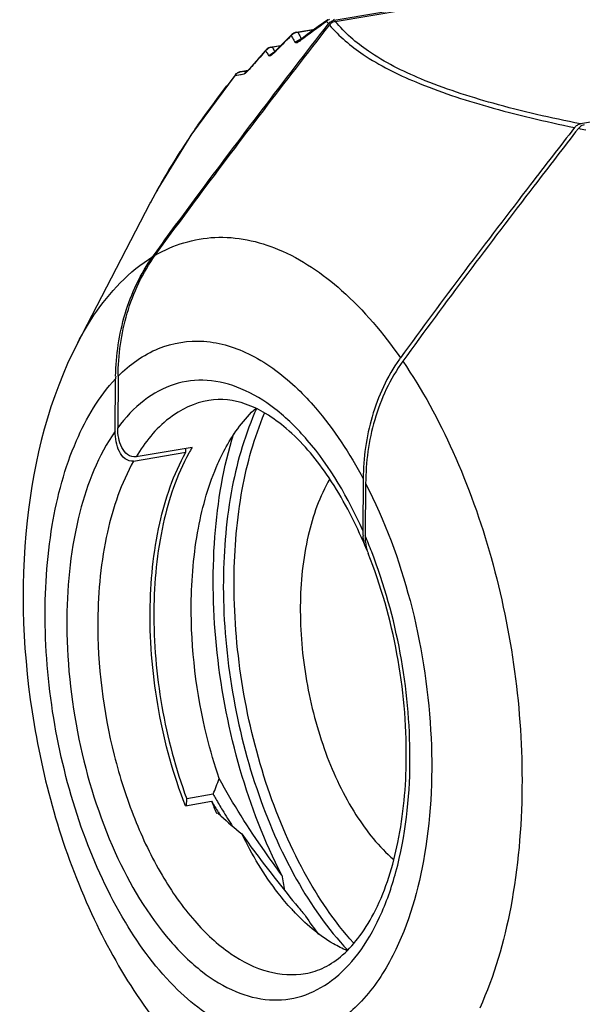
# Model space of a CAD drawing. Header units: millimetres. Extents: x 12 to 2508, y 25 to 1770.
# Tile 36 of 56: x 2129 to 2142, y 727 to 749. Entities that reach past the tile are written whole.
import ezdxf

# ---------------------------------------------------------------- set-up
doc = ezdxf.new("R2010")
doc.units = ezdxf.units.MM
for name, color, linetype in [('CABLE_PBL76', 7, 'Continuous'), ('COVER_J_ABL73', 7, 'Continuous'), ('new_view_8_VBL72', 7, 'Continuous')]:
    doc.layers.add(name, color=color, linetype=linetype)

# ---------------------------------------------------------------- blocks, each defined once
blk = doc.blocks.new('CABLE_PBL76', base_point=(3005.761, 1356.667))
at = {"layer": 'CABLE_PBL76', "color": 7}
for p, q in [((2993.223, 1368.789), (3003.445, 1370.512)), ((2993.246, 1368.761), (3003.5, 1370.489)), ((2993.087, 1368.701), (2993.092, 1368.707)), ((2992.27, 1368.463), (2992.047, 1368.24)), ((2992.32, 1368.499), (2992.321, 1368.499)), ((2992.321, 1368.499), (2992.327, 1368.502)), ((2992.378, 1368.518), (2992.786, 1368.587)), ((2992.619, 1368.464), (2992.467, 1368.35)), ((2991.81, 1368.183), (2992.027, 1368.22)), ((2992.461, 1368.345), (2992.456, 1368.342)), ((2992.467, 1368.35), (2992.461, 1368.345)), ((3008.983, 1368.195), (2998.728, 1366.467)), ((2991.855, 1368.049), (2991.852, 1368.046)), ((2991.292, 1367.662), (2991.132, 1367.635)), ((2991.285, 1367.655), (2991.277, 1367.647)), ((2987.483, 1361.572), (2989.107, 1364.698)), ((2989.164, 1363.498), (2989.198, 1363.546)), ((2989.164, 1363.498), (2989.199, 1363.546)), ((2988.321, 1359.592), (2988.331, 1360.766)), ((2988.387, 1360.823), (2988.377, 1359.669)), ((2990.043, 1359.233), (2988.789, 1359.021)), ((2989.904, 1359.123), (2989.904, 1359.209)), ((2988.733, 1358.925), (2989.904, 1359.123)), ((2993.87, 1358.529), (2993.86, 1357.375)), ((2993.924, 1358.426), (2993.914, 1357.252)), ((2990.512, 1351.474), (2989.921, 1351.374)), ((2989.891, 1351.219), (2990.478, 1351.317)), ((2989.92, 1351.218), (2989.921, 1351.374)), ((2990.585, 1351.05), (2990.617, 1351.056)), ((2990.626, 1351.076), (2990.633, 1351.065)), ((2990.63, 1351.079), (2990.637, 1351.069))]:
    blk.add_line(p, q, dxfattribs=at)
at = {"layer": 'CABLE_PBL76', "color": 2}
for p, q in [((2992.319, 1368.498), (2992.32, 1368.499)), ((2992.769, 1368.574), (2992.412, 1368.514)), ((2992.02, 1368.212), (2991.837, 1368.182)), ((2992.442, 1368.314), (2992.464, 1368.331)), ((2992.464, 1368.331), (2992.475, 1368.339)), ((2991.884, 1368.065), (2991.893, 1368.084)), ((2991.884, 1368.065), (2991.898, 1368.079)), ((2991.002, 1367.551), (2991.205, 1367.584)), ((2991.058, 1367.606), (2991.057, 1367.606)), ((2991.132, 1367.635), (2991.131, 1367.635)), ((2991.132, 1367.572), (2991.141, 1367.573)), ((2991.141, 1367.573), (2991.205, 1367.584)), ((2991.287, 1367.658), (2991.26, 1367.654)), ((2991.317, 1367.69), (2991.311, 1367.676)), ((2991.311, 1367.676), (2991.32, 1367.688)), ((2989.107, 1364.698), (2989.117, 1364.716)), ((2989.107, 1364.698), (2989.117, 1364.716))]:
    blk.add_line(p, q, dxfattribs=at)
at = {"layer": 'CABLE_PBL76', "color": 7}
for points in [[(2993.075, 1368.797), (2992.864, 1368.645), (2992.619, 1368.464)], [(2992.319, 1368.498), (2992.295, 1368.484), (2992.273, 1368.465), (2992.27, 1368.463)], [(2992.378, 1368.518), (2992.349, 1368.511), (2992.321, 1368.499)], [(2991.747, 1368.161), (2991.72, 1368.143), (2991.694, 1368.119)], [(2991.81, 1368.183), (2991.803, 1368.182), (2991.778, 1368.175), (2991.754, 1368.165), (2991.747, 1368.161)], [(2992.047, 1368.24), (2991.889, 1368.079), (2991.869, 1368.06), (2991.855, 1368.049)], [(2991.694, 1368.119), (2991.476, 1367.872), (2991.317, 1367.69)], [(2991.006, 1367.56), (2990.03, 1366.234), (2989.276, 1365.013), (2989.107, 1364.698)], [(2991.057, 1367.606), (2991.035, 1367.59), (2991.015, 1367.57), (2991.007, 1367.561)], [(2991.131, 1367.635), (2991.112, 1367.631), (2991.092, 1367.624), (2991.073, 1367.615), (2991.057, 1367.606)], [(2991.317, 1367.69), (2991.307, 1367.678), (2991.285, 1367.655)]]:
    blk.add_lwpolyline(points, dxfattribs=at)
at = {"layer": 'CABLE_PBL76', "color": 2}
for centre, radius, start, end in [((3010.002, 1345.017), 29.174, 125.5263, 126.9267), ((2993.207, 1368.613), 0.215, 115.2077, 136.8492), ((2995.139, 1370.38), 2.643, 217.7933, 218.2807), ((2995.159, 1370.396), 2.669, 218.2808, 218.7661), ((2995.176, 1370.41), 2.691, 218.7657, 219.25), ((2995.282, 1370.404), 2.617, 217.3967, 218.107), ((3018.33, 1342.084), 37.073, 134.6828, 134.9593), ((2992.417, 1368.307), 0.206, 133.2412, 138.7015), ((2994.142, 1369.359), 2.092, 205.9545, 209.1689), ((2992.417, 1368.306), 0.208, 130.8458, 133.2447), ((2992.419, 1368.304), 0.211, 107.5241, 130.7953), ((2992.419, 1368.305), 0.209, 91.9313, 107.5114), ((2994.293, 1369.394), 2.077, 205.0471, 206.6527), ((2994.31, 1369.402), 2.096, 206.6553, 208.2672), ((2994.35, 1369.424), 2.142, 208.2711, 209.6086), ((2991.847, 1367.977), 0.204, 93.3996, 141.3146), ((2993.071, 1368.839), 1.398, 208.0493, 209.8535), ((3016.24, 1344.166), 34.122, 135.2444, 135.5089), ((3017.295, 1343.121), 35.607, 134.9595, 135.246), ((2994.175, 1369.377), 2.129, 209.1685, 210.7765), ((2992.501, 1368.152), 0.206, 94.1784, 103.1468), ((2992.508, 1368.295), 0.0681, 127.3772, 137.3151), ((3016.372, 1345.981), 33.147, 138.1307, 138.7899), ((2992.908, 1368.787), 1.398, 209.197, 211.0027), ((2992.931, 1368.8), 1.424, 211.0049, 212.8035), ((2992.962, 1368.82), 1.462, 212.8039, 214.5839), ((2991.918, 1367.863), 0.204, 96.1044, 109.3193), ((2993.089, 1368.85), 1.42, 209.8557, 211.6607), ((2993.112, 1368.864), 1.447, 211.6565, 212.6037), ((3013.294, 1348.67), 29.06, 138.7802, 139.1245), ((3010.857, 1351.799), 25.344, 141.573, 142.2622), ((2991.164, 1367.444), 0.194, 123.0969, 130.9054), ((2991.163, 1367.447), 0.19, 99.5351, 107.9901), ((2984.722, 1411.404), 44.236, 278.3313, 278.4987), ((2991.367, 1367.472), 0.197, 130.5063, 145.5693), ((2991.363, 1367.478), 0.19, 115.0207, 130.5004), ((3004.881, 1356.156), 17.947, 145.4364, 147.3493), ((3006.871, 1406.105), 40.571, 258.359, 258.5968), ((3002.486, 1357.675), 15.111, 147.297, 150.6189), ((3000.992, 1358.518), 13.396, 150.6296, 152.4408), ((2983.743, 1352.877), 11.072, 21.2817, 23.2737), ((2983.103, 1352.299), 11.813, 359.5094, 359.8801)]:
    blk.add_arc(centre, radius, start, end, dxfattribs=at)
at = {"layer": 'CABLE_PBL76', "color": 7}
for centre, radius, start, end in [((2993.28, 1368.562), 0.237, 129.2369, 142.2442), ((2997.691, 1359.061), 3.697, 143.9548, 144.5509), ((2994.041, 1360.717), 5.71, 178.9108, 179.5078), ((2993.655, 1357.065), 4.212, 149.0387, 151.1121), ((2994.973, 1357.365), 1.113, 179.4853, 185.9751), ((2984.372, 1353.036), 10.343, 22.4853, 23.8528), ((2995.074, 1357.241), 1.161, 179.4799, 186.5212), ((2994.859, 1357.202), 0.941, 193.7541, 197.3205), ((2994.768, 1357.174), 0.846, 197.3086, 201.6876), ((2983.582, 1354.333), 7.496, 337.5836, 340.4691), ((3002.259, 1358.163), 13.518, 209.6576, 210.1506), ((3003.582, 1359.216), 15.301, 211.0803, 212.1435), ((3000.146, 1355.064), 10.369, 201.1833, 202.7744), ((3003.042, 1358.62), 14.424, 210.1588, 211.3377), ((2996.8, 1357.641), 9.033, 226.8061, 227.397), ((3004.455, 1359.763), 16.331, 212.1817, 212.498), ((2997.212, 1358.097), 9.647, 227.4286, 231.1019), ((3004.749, 1359.663), 16.425, 211.3489, 212.8393), ((3058.227, 1361.968), 67.313, 190.5293, 190.82536), ((2996.11, 1352.42), 5.205, 222.5191, 223.0734), ((3027.227, 1377.523), 45.036, 219.3763, 219.71), ((2999.875, 1353.523), 8.717, 213.2059, 216.4837)]:
    blk.add_arc(centre, radius, start, end, dxfattribs=at)
for points, knots in [([(2989.198, 1363.546), (2989.514, 1363.983), (2990.789, 1365.717), (2992.099, 1367.426), (2993.087, 1368.701)], [0, 0, 0, 0, 0.250415, 1, 1, 1, 1]), ([(2989.219, 1363.531), (2989.536, 1363.967), (2990.814, 1365.698), (2992.125, 1367.405), (2993.115, 1368.679)], [0, 0, 0, 0, 0.2504, 1, 1, 1, 1]), ([(2993.246, 1368.761), (2993.208, 1368.754), (2993.159, 1368.728), (2993.124, 1368.69), (2993.115, 1368.679)], [0, 0, 0, 0, 0.733817, 1, 1, 1, 1]), ([(2998.816, 1366.449), (2998.778, 1366.443), (2998.729, 1366.417), (2998.693, 1366.378), (2998.685, 1366.367)], [0, 0, 0, 0, 0.733797, 1, 1, 1, 1]), ([(2998.598, 1366.385), (2998.269, 1365.961), (2996.952, 1364.259), (2995.652, 1362.543), (2994.702, 1361.237)], [0, 0, 0, 0, 0.249671, 1, 1, 1, 1]), ([(2998.685, 1366.367), (2998.352, 1365.938), (2997.023, 1364.216), (2995.713, 1362.48), (2994.756, 1361.158)], [0, 0, 0, 0, 0.249656, 1, 1, 1, 1]), ([(2988.332, 1360.825), (2988.341, 1361.294), (2988.476, 1362.24), (2988.885, 1363.114), (2989.164, 1363.498)], [0, 0, 0, 0, 0.496917, 1, 1, 1, 1]), ([(2988.387, 1360.823), (2988.391, 1361.297), (2988.521, 1362.257), (2988.936, 1363.142), (2989.219, 1363.531)], [0, 0, 0, 0, 0.496629, 1, 1, 1, 1]), ([(2987.483, 1361.572), (2986.847, 1360.346), (2986.122, 1357.457), (2986.325, 1353.003), (2987.593, 1348.728), (2989.224, 1346.236), (2990.227, 1345.287)], [0, 0, 0, 0, 0.238137, 0.500005, 0.76187, 1, 1, 1, 1]), ([(2994.679, 1361.206), (2994.404, 1360.819), (2994.001, 1359.943), (2993.874, 1358.997), (2993.87, 1358.529)], [0, 0, 0, 0, 0.503529, 1, 1, 1, 1]), ([(2994.756, 1361.158), (2994.472, 1360.766), (2994.057, 1359.871), (2993.928, 1358.904), (2993.924, 1358.426)], [0, 0, 0, 0, 0.50334, 1, 1, 1, 1]), ([(2993.832, 1357.218), (2993.614, 1357.711), (2993.141, 1358.589), (2992.371, 1359.505), (2991.717, 1359.989), (2991.149, 1360.269), (2990.688, 1360.33), (2990.416, 1360.284)], [0, 0, 0, 0, 0.331704, 0.611121, 0.728282, 0.830242, 1, 1, 1, 1]), ([(2990.621, 1358.873), (2990.677, 1358.998), (2990.899, 1359.45), (2991.202, 1359.867), (2991.473, 1360.113)], [0, 0, 0, 0, 0.272954, 1, 1, 1, 1]), ([(2991.488, 1360.107), (2991.232, 1359.549), (2990.861, 1358.273), (2990.747, 1356.957), (2990.741, 1356.257)], [0, 0, 0, 0, 0.467496, 1, 1, 1, 1]), ([(2990.982, 1356.298), (2990.988, 1356.965), (2991.093, 1358.226), (2991.43, 1359.451), (2991.662, 1359.995)], [0, 0, 0, 0, 0.53023, 1, 1, 1, 1]), ([(2988.733, 1358.925), (2988.668, 1358.914), (2988.522, 1358.964), (2988.403, 1359.145), (2988.334, 1359.359), (2988.321, 1359.513), (2988.321, 1359.592)], [0, 0, 0, 0, 0.228183, 0.469439, 0.728095, 1, 1, 1, 1]), ([(2988.789, 1359.021), (2988.725, 1359.01), (2988.581, 1359.056), (2988.46, 1359.231), (2988.39, 1359.44), (2988.376, 1359.592), (2988.377, 1359.669)], [0, 0, 0, 0, 0.228907, 0.469616, 0.727958, 1, 1, 1, 1]), ([(2992.048, 1349.667), (2991.661, 1350.417), (2991.035, 1352.047), (2990.532, 1354.608), (2990.467, 1357.154), (2990.741, 1358.795), (2990.973, 1359.54)], [0, 0, 0, 0, 0.249849, 0.512748, 0.76893, 1, 1, 1, 1]), ([(2989.103, 1355.563), (2989.109, 1356.224), (2989.226, 1357.451), (2989.626, 1358.631), (2989.904, 1359.123)], [0, 0, 0, 0, 0.539523, 1, 1, 1, 1]), ([(2989.967, 1359.1), (2989.697, 1358.611), (2989.307, 1357.443), (2989.192, 1356.229), (2989.187, 1355.577)], [0, 0, 0, 0, 0.461276, 1, 1, 1, 1]), ([(2990.023, 1355.718), (2990.028, 1356.289), (2990.119, 1357.367), (2990.416, 1358.412), (2990.621, 1358.873)], [0, 0, 0, 0, 0.531532, 1, 1, 1, 1]), ([(2993.123, 1358.526), (2992.894, 1358.138), (2992.564, 1357.194), (2992.467, 1356.21), (2992.463, 1355.678)], [0, 0, 0, 0, 0.458912, 1, 1, 1, 1]), ([(2994.834, 1352.273), (2994.841, 1353.057), (2994.695, 1354.623), (2994.27, 1356.138), (2993.982, 1356.861)], [0, 0, 0, 0, 0.502182, 1, 1, 1, 1]), ([(2993.653, 1348.152), (2993.222, 1348.628), (2992.451, 1349.778), (2991.622, 1351.765), (2991.096, 1353.983), (2990.976, 1355.528), (2990.982, 1356.298)], [0, 0, 0, 0, 0.220456, 0.4704, 0.735844, 1, 1, 1, 1]), ([(2990.741, 1356.257), (2990.735, 1355.47), (2990.861, 1353.889), (2991.41, 1351.627), (2992.273, 1349.615), (2993.075, 1348.461), (2993.523, 1347.991)], [0, 0, 0, 0, 0.265426, 0.531767, 0.78143, 1, 1, 1, 1]), ([(2990.647, 1351.826), (2990.542, 1352.137), (2990.176, 1353.403), (2990.014, 1354.728), (2990.023, 1355.718)], [0, 0, 0, 0, 0.248903, 1, 1, 1, 1]), ([(2992.463, 1355.678), (2992.458, 1355.12), (2992.555, 1354.003), (2992.972, 1352.422), (2993.618, 1351.053), (2994.221, 1350.299), (2994.552, 1350.016)], [0, 0, 0, 0, 0.270409, 0.540175, 0.788626, 1, 1, 1, 1]), ([(2989.891, 1351.219), (2989.625, 1351.906), (2989.231, 1353.34), (2989.097, 1354.821), (2989.103, 1355.563)], [0, 0, 0, 0, 0.498522, 1, 1, 1, 1]), ([(2989.187, 1355.577), (2989.18, 1354.862), (2989.305, 1353.431), (2989.673, 1352.043), (2989.921, 1351.374)], [0, 0, 0, 0, 0.500691, 1, 1, 1, 1]), ([(2992.579, 1347.465), (2992.725, 1347.49), (2993.026, 1347.592), (2993.444, 1347.884), (2993.831, 1348.322), (2994.315, 1349.142), (2994.724, 1350.482), (2994.829, 1351.645), (2994.834, 1352.273)], [0, 0, 0, 0, 0.078435, 0.165695, 0.267244, 0.385191, 0.66763, 1, 1, 1, 1]), ([(2992.048, 1349.667), (2991.922, 1349.839), (2991.421, 1350.535), (2990.954, 1351.259), (2990.647, 1351.826)], [0, 0, 0, 0, 0.24813, 1, 1, 1, 1]), ([(2991.154, 1350.589), (2991.254, 1350.447), (2991.659, 1349.89), (2992.087, 1349.35), (2992.414, 1348.952)], [0, 0, 0, 0, 0.251525, 1, 1, 1, 1]), ([(2992.273, 1348.902), (2992.167, 1349.018), (2991.732, 1349.536), (2991.383, 1350.123), (2991.154, 1350.589)], [0, 0, 0, 0, 0.23223, 1, 1, 1, 1]), ([(2993.51, 1347.976), (2993.405, 1348.021), (2992.958, 1348.25), (2992.571, 1348.583), (2992.307, 1348.865)], [0, 0, 0, 0, 0.229316, 1, 1, 1, 1])]:
    blk.add_open_spline(points, degree=3, knots=knots, dxfattribs=at)
at = {"layer": 'CABLE_PBL76', "color": 2}
for points, knots in [([(2993.056, 1368.775), (2993.055, 1368.773), (2993.052, 1368.768), (2993.051, 1368.763), (2993.05, 1368.76)], [0, 0, 0, 0, 0.493355, 1, 1, 1, 1]), ([(2993.115, 1368.679), (2993.329, 1368.424), (2993.937, 1367.921), (2995.148, 1367.324), (2996.746, 1366.802), (2997.947, 1366.521), (2998.598, 1366.385)], [0, 0, 0, 0, 0.165523, 0.386556, 0.668798, 1, 1, 1, 1]), ([(2998.728, 1366.467), (2998.073, 1366.599), (2996.866, 1366.875), (2995.263, 1367.392), (2994.054, 1367.991), (2993.454, 1368.503), (2993.246, 1368.761)], [0, 0, 0, 0, 0.332495, 0.614861, 0.835139, 1, 1, 1, 1]), ([(2992.322, 1368.499), (2992.321, 1368.499), (2992.321, 1368.499), (2992.32, 1368.499), (2992.32, 1368.499)], [0, 0, 0, 0, 0.519033, 1, 1, 1, 1]), ([(2992.329, 1368.494), (2992.328, 1368.495), (2992.326, 1368.497), (2992.323, 1368.499), (2992.322, 1368.499)], [0, 0, 0, 0, 0.501785, 1, 1, 1, 1]), ([(2991.75, 1368.161), (2991.75, 1368.161), (2991.748, 1368.161), (2991.747, 1368.161), (2991.747, 1368.161)], [0, 0, 0, 0, 0.500593, 1, 1, 1, 1]), ([(2991.754, 1368.159), (2991.753, 1368.159), (2991.752, 1368.16), (2991.751, 1368.161), (2991.75, 1368.161)], [0, 0, 0, 0, 0.589424, 1, 1, 1, 1]), ([(2992.399, 1368.286), (2992.393, 1368.283), (2992.377, 1368.275), (2992.352, 1368.277), (2992.346, 1368.288)], [0, 0, 0, 0, 0.365096, 1, 1, 1, 1]), ([(2991.688, 1368.105), (2991.688, 1368.107), (2991.69, 1368.112), (2991.692, 1368.117), (2991.694, 1368.119)], [0, 0, 0, 0, 0.516008, 1, 1, 1, 1]), ([(2991.8, 1367.994), (2991.795, 1367.991), (2991.784, 1367.984), (2991.764, 1367.984), (2991.759, 1367.991)], [0, 0, 0, 0, 0.378627, 1, 1, 1, 1]), ([(2991.006, 1367.56), (2991.005, 1367.559), (2991.003, 1367.556), (2991.002, 1367.552), (2991.002, 1367.551)], [0, 0, 0, 0, 0.495936, 1, 1, 1, 1]), ([(2991.311, 1367.676), (2991.303, 1367.668), (2991.278, 1367.639), (2991.251, 1367.612), (2991.229, 1367.596)], [0, 0, 0, 0, 0.297295, 1, 1, 1, 1]), ([(2990.102, 1366.338), (2990.158, 1366.42), (2990.389, 1366.749), (2990.629, 1367.071), (2990.814, 1367.311)], [0, 0, 0, 0, 0.247105, 1, 1, 1, 1]), ([(2989.219, 1363.531), (2989.62, 1363.763), (2990.565, 1364.056), (2991.527, 1363.847), (2991.971, 1363.661)], [0, 0, 0, 0, 0.490091, 1, 1, 1, 1]), ([(2991.971, 1363.661), (2992.49, 1363.444), (2993.524, 1362.732), (2994.32, 1361.783), (2994.702, 1361.237)], [0, 0, 0, 0, 0.45763, 1, 1, 1, 1]), ([(2987.483, 1361.572), (2987.593, 1361.783), (2988.024, 1362.522), (2988.633, 1363.177), (2989.164, 1363.498)], [0, 0, 0, 0, 0.277008, 1, 1, 1, 1]), ([(2988.387, 1360.823), (2988.644, 1361.083), (2989.236, 1361.514), (2990.339, 1361.687), (2991.454, 1361.328), (2992.095, 1360.834), (2992.405, 1360.536)], [0, 0, 0, 0, 0.24306, 0.470114, 0.714432, 1, 1, 1, 1]), ([(2994.756, 1361.158), (2995.192, 1360.523), (2995.965, 1359.098), (2997.082, 1355.944), (2997.437, 1353.354), (2997.422, 1351.625)], [0, 0, 0, 0, 0.230721, 0.482242, 1, 1, 1, 1]), ([(2991.013, 1346.21), (2990.529, 1346.412), (2989.572, 1347.125), (2988.439, 1348.66), (2987.533, 1350.633), (2986.935, 1352.88), (2986.693, 1355.206), (2986.831, 1357.412), (2987.333, 1359.308), (2987.957, 1360.37), (2988.331, 1360.766)], [0, 0, 0, 0, 0.096624, 0.213992, 0.349066, 0.494443, 0.640741, 0.778415, 0.899533, 1, 1, 1, 1]), ([(2993.86, 1357.375), (2993.538, 1358.098), (2992.964, 1359.092), (2991.949, 1360.097), (2991.184, 1360.57), (2990.395, 1360.777), (2989.62, 1360.685), (2988.918, 1360.299), (2988.546, 1359.898), (2988.377, 1359.669)], [0, 0, 0, 0, 0.320801, 0.4569, 0.576002, 0.681668, 0.781337, 0.884689, 1, 1, 1, 1]), ([(2992.405, 1360.536), (2992.543, 1360.404), (2993.113, 1359.798), (2993.57, 1359.094), (2993.87, 1358.529)], [0, 0, 0, 0, 0.230218, 1, 1, 1, 1]), ([(2990.416, 1360.284), (2990.095, 1360.23), (2989.431, 1359.911), (2988.983, 1359.345), (2988.789, 1359.021)], [0, 0, 0, 0, 0.462349, 1, 1, 1, 1]), ([(2988.321, 1359.592), (2987.943, 1359.052), (2987.4, 1357.663), (2987.247, 1356.206), (2987.24, 1355.409)], [0, 0, 0, 0, 0.452767, 1, 1, 1, 1]), ([(2988.733, 1358.925), (2988.456, 1358.434), (2988.056, 1357.254), (2987.938, 1356.026), (2987.932, 1355.365)], [0, 0, 0, 0, 0.460476, 1, 1, 1, 1]), ([(2993.924, 1358.426), (2994.353, 1357.596), (2995.019, 1355.784), (2995.469, 1352.965), (2995.369, 1350.255), (2994.894, 1348.572), (2994.533, 1347.867)], [0, 0, 0, 0, 0.257401, 0.526908, 0.781946, 1, 1, 1, 1]), ([(2994.916, 1352.274), (2994.918, 1353.064), (2994.768, 1354.64), (2994.344, 1356.165), (2994.06, 1356.896)], [0, 0, 0, 0, 0.501894, 1, 1, 1, 1]), ([(2987.24, 1355.409), (2987.232, 1354.504), (2987.419, 1352.705), (2988.189, 1350.238), (2989.214, 1348.489), (2990.218, 1347.503), (2990.973, 1347.038), (2991.751, 1346.833), (2992.516, 1346.918), (2993.211, 1347.29), (2993.804, 1347.912), (2994.284, 1348.749), (2994.779, 1350.175), (2994.909, 1351.372), (2994.916, 1352.198)], [0, 0, 0, 0, 0.158106, 0.31312, 0.44903, 0.506747, 0.557339, 0.60229, 0.644674, 0.688503, 0.737242, 0.792834, 0.855745, 1, 1, 1, 1]), ([(2987.932, 1355.365), (2987.923, 1354.352), (2988.114, 1352.83), (2988.716, 1350.942), (2989.315, 1349.688), (2990.032, 1348.657), (2990.836, 1347.901), (2991.697, 1347.461), (2992.304, 1347.419), (2992.576, 1347.465)], [0, 0, 0, 0, 0.302754, 0.451679, 0.591043, 0.716286, 0.824868, 0.917563, 1, 1, 1, 1]), ([(2997.422, 1351.625), (2997.414, 1350.73), (2997.27, 1349.046), (2996.801, 1347.411), (2996.478, 1346.693)], [0, 0, 0, 0, 0.531907, 1, 1, 1, 1]), ([(2994.533, 1347.867), (2994.345, 1347.501), (2993.919, 1346.851), (2993.038, 1346.158), (2992.005, 1345.918), (2991.33, 1346.077), (2991.013, 1346.21)], [0, 0, 0, 0, 0.286629, 0.533178, 0.760812, 1, 1, 1, 1])]:
    blk.add_open_spline(points, degree=3, knots=knots, dxfattribs=at)
for points in [[(2993.075, 1368.797), (2993.067, 1368.792), (2993.06, 1368.784), (2993.056, 1368.775)], [(2992.261, 1368.443), (2992.262, 1368.45), (2992.265, 1368.458), (2992.27, 1368.463)], [(2992.378, 1368.518), (2992.389, 1368.52), (2992.401, 1368.518), (2992.412, 1368.514)], [(2991.81, 1368.183), (2991.819, 1368.185), (2991.828, 1368.184), (2991.837, 1368.182)], [(2992.346, 1368.288), (2992.374, 1368.319), (2992.413, 1368.342), (2992.454, 1368.352)], [(2992.442, 1368.314), (2992.428, 1368.304), (2992.414, 1368.294), (2992.399, 1368.286)], [(2992.442, 1368.314), (2992.445, 1368.324), (2992.451, 1368.334), (2992.458, 1368.342)], [(2991.759, 1367.991), (2991.782, 1368.02), (2991.815, 1368.043), (2991.851, 1368.055)], [(2991.836, 1368.02), (2991.825, 1368.01), (2991.813, 1368.001), (2991.8, 1367.994)], [(2991.884, 1368.065), (2991.869, 1368.049), (2991.853, 1368.034), (2991.836, 1368.02)], [(2991.002, 1367.551), (2991.012, 1367.565), (2991.024, 1367.579), (2991.037, 1367.591)], [(2991.058, 1367.606), (2991.073, 1367.616), (2991.088, 1367.623), (2991.104, 1367.628)], [(2991.229, 1367.596), (2991.222, 1367.591), (2991.214, 1367.585), (2991.205, 1367.584)]]:
    blk.add_open_spline(points, degree=3, dxfattribs=at)
at = {"layer": 'CABLE_PBL76', "color": 7}
for points in [[(2993.13, 1368.746), (2993.143, 1368.757), (2993.158, 1368.766), (2993.174, 1368.774)], [(2993.174, 1368.774), (2993.19, 1368.781), (2993.206, 1368.786), (2993.223, 1368.789)], [(2998.598, 1366.385), (2998.612, 1366.402), (2998.627, 1366.418), (2998.645, 1366.431)], [(2998.645, 1366.431), (2998.656, 1366.439), (2998.668, 1366.446), (2998.68, 1366.451)], [(2998.68, 1366.451), (2998.695, 1366.459), (2998.712, 1366.464), (2998.728, 1366.467)], [(2993.889, 1357.116), (2993.878, 1357.16), (2993.871, 1357.204), (2993.866, 1357.249)], [(2993.929, 1356.991), (2993.912, 1357.031), (2993.899, 1357.073), (2993.889, 1357.116)], [(2993.921, 1357.109), (2993.926, 1357.065), (2993.934, 1357.021), (2993.945, 1356.978)], [(2993.962, 1356.923), (2993.95, 1356.945), (2993.939, 1356.968), (2993.929, 1356.991)]]:
    blk.add_open_spline(points, degree=3, dxfattribs=at)
blk = doc.blocks.new('COVER_J_ABL73', base_point=(3039.908, 1375.855))
at = {"layer": 'CABLE_PBL76'}
blk.add_blockref('CABLE_PBL76', (3005.761, 1356.667), dxfattribs=at)
blk = doc.blocks.new('NEW_VIEW_8_VBL72', base_point=(3101.864, 1793.209))
at = {"layer": 'COVER_J_ABL73'}
blk.add_blockref('COVER_J_ABL73', (3039.908, 1375.855), dxfattribs=at)

msp = doc.modelspace()

# ---------------------------------------------------------------- block references
at = {"layer": 'new_view_8_VBL72'}
msp.add_blockref('NEW_VIEW_8_VBL72', (2244.705, 1173.42), dxfattribs=at)

doc.saveas('drawing.dxf')
